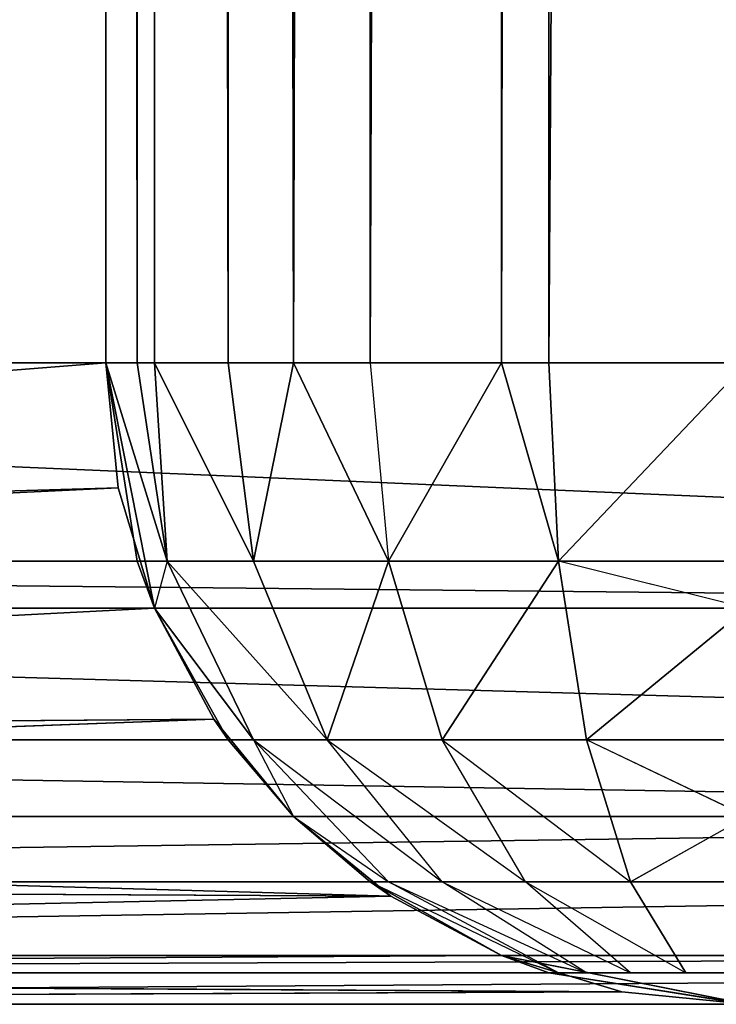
# Model space of a CAD drawing. Extents: x 0 to 602, y -131 to 3.
# Tile 142 of 167: x 599.559 to 600.102, y -131.053 to -130.285. Entities that reach past the tile are written whole.
import ezdxf

# ---------------------------------------------------------------- set-up
doc = ezdxf.new("R2010")
doc.units = 0
doc.header["$LTSCALE"] = 25.4
doc.layers.get('0').update_dxf_attribs({"color": 13, "linetype": 'CONTINUOUS'})

# ---------------------------------------------------------------- blocks, each defined once
blk = doc.blocks.new('PICASSO-LED-8131_STL')
at = {"color": 0}
for p, q in [((0.66749, 7.04748, 21.80967), (0.66749, 3.44748, 21.80967)), ((0.66749, 4.58876, 22.8345), (0.66749, 7.04748, 22.8345)), ((0.66749, 7.04748, 21.80967), (0.66749, 3.44748, 21.80967)), ((0.66749, 7.04748, 22.8345), (0.6771, 4.6863, 22.93204)), ((0.66749, 7.04748, 22.8345), (0.6771, 4.6863, 22.93204)), ((0.66749, 4.58876, 22.8345), (0.66749, 7.04748, 22.8345)), ((0.69196, 7.04748, 22.989), (0.6771, 4.6863, 22.93204)), ((0.69196, 7.04748, 22.989), (0.6771, 4.6863, 22.93204)), ((0.69196, 7.04748, 21.65516), (0.69196, 3.44748, 21.65516)), ((0.69196, 7.04748, 21.65516), (0.69196, 3.44748, 21.65516)), ((0.69196, 7.04748, 22.989), (0.70555, 4.78009, 23.02584)), ((0.69196, 7.04748, 22.989), (0.70555, 4.78009, 23.02584)), ((0.70555, 7.04748, 21.61833), (0.70555, 3.44748, 21.61833)), ((0.70555, 7.04748, 21.61833), (0.70555, 3.44748, 21.61833)), ((0.70555, 7.04748, 23.02584), (0.75175, 4.86655, 23.11228)), ((0.70555, 7.04748, 23.02584), (0.75175, 4.86655, 23.11228)), ((0.70555, 7.04748, 23.02584), (0.70555, 4.78009, 23.02584)), ((0.70555, 7.04748, 23.02584), (0.70555, 4.78009, 23.02584)), ((0.81394, 7.04748, 23.18805), (0.75175, 4.86655, 23.11228)), ((0.76298, 7.04748, 23.12839), (0.75175, 4.86655, 23.11228)), ((0.81394, 7.04748, 23.18805), (0.75175, 4.86655, 23.11228)), ((0.76298, 7.04748, 23.12839), (0.75175, 4.86655, 23.11228)), ((0.76298, 7.04748, 21.51578), (0.76298, 3.44748, 21.51578)), ((0.76298, 7.04748, 21.51578), (0.76298, 3.44748, 21.51578)), ((0.81394, 7.04748, 21.45612), (0.81394, 3.44748, 21.45612)), ((0.81394, 7.04748, 21.45612), (0.81394, 3.44748, 21.45612)), ((0.81394, 4.94231, 23.18805), (0.81394, 7.04748, 23.18805)), ((0.81394, 4.94231, 23.18805), (0.81394, 7.04748, 23.18805)), ((0.8897, 5.0045, 23.25023), (0.81394, 7.04748, 23.18805)), ((0.8897, 5.0045, 23.25023), (0.81394, 7.04748, 23.18805)), ((0.87359, 7.04748, 21.40516), (0.87359, 3.44748, 21.40516)), ((0.87359, 7.04748, 21.40516), (0.87359, 3.44748, 21.40516)), ((0.8897, 5.0045, 23.25023), (0.87359, 7.04748, 23.239)), ((0.8897, 5.0045, 23.25023), (0.87359, 7.04748, 23.239)), ((0.97615, 5.0507, 23.29643), (0.87359, 7.04748, 23.239)), ((0.97615, 5.0507, 23.29643), (0.87359, 7.04748, 23.239)), ((0.97615, 7.04748, 21.34773), (0.97615, 3.44748, 21.34773)), ((0.97615, 7.04748, 21.34773), (0.97615, 3.44748, 21.34773)), ((0.97615, 5.0507, 23.29643), (0.97615, 7.04748, 23.29643)), ((0.97615, 5.0507, 23.29643), (0.97615, 7.04748, 23.29643)), ((1.06995, 5.07916, 23.32489), (0.97615, 7.04748, 23.29643)), ((1.06995, 5.07916, 23.32489), (0.97615, 7.04748, 23.29643)), ((1.01298, 7.04748, 21.33414), (1.01298, 3.44748, 21.33414)), ((1.01298, 7.04748, 21.33414), (1.01298, 3.44748, 21.33414)), ((1.06995, 5.07916, 23.32489), (1.01298, 7.04748, 23.31002)), ((1.06995, 5.07916, 23.32489), (1.01298, 7.04748, 23.31002)), ((1.16749, 5.08875, 23.3345), (1.01298, 7.04748, 23.31002)), ((1.16749, 5.08875, 23.3345), (1.01298, 7.04748, 23.31002)), ((1.16749, 7.04748, 23.3345), (1.16749, 5.08875, 23.3345)), ((1.16749, 3.44748, 21.30967), (1.16749, 7.04748, 21.30967)), ((1.16749, 3.44748, 21.30967), (1.16749, 7.04748, 21.30967)), ((1.16749, 7.04748, 23.3345), (1.16749, 5.08875, 23.3345)), ((0.97615, 5.0507, 34.9545), (1.16749, 5.08875, 23.3345)), ((0.97615, 5.0507, 34.9545), (1.16749, 5.08875, 23.3345)), ((1.16749, 5.08875, 34.9545), (1.01298, 5.06429, 34.9545)), ((1.01298, 5.06429, 34.9545), (1.16749, 5.08875, 23.3345)), ((1.01298, 5.06429, 34.9545), (1.16749, 5.08875, 23.3345)), ((1.16749, 5.08875, 34.9545), (1.01298, 5.06429, 34.9545)), ((1.06995, 5.07916, 23.32489), (1.16749, 5.08875, 23.3345)), ((1.06995, 5.07916, 23.32489), (1.16749, 5.08875, 23.3345)), ((1.16749, 5.08875, 23.3345), (25.16749, 5.08875, 23.3345)), ((25.16749, 5.08875, 34.9545), (1.16749, 5.08875, 34.9545)), ((1.16749, 5.08875, 34.9545), (1.16749, 5.06429, 35.10901)), ((25.16749, 5.08875, 34.9545), (1.16749, 5.08875, 34.9545)), ((1.16749, 5.08875, 23.3345), (25.16749, 5.08875, 23.3345)), ((1.16749, 5.08875, 23.3345), (1.16749, 5.08875, 34.9545)), ((1.16749, 5.08875, 34.9545), (1.16749, 5.06429, 35.10901)), ((1.16749, 5.08875, 23.3345), (1.16749, 5.08875, 34.9545)), ((0.97615, 5.0507, 23.29643), (1.06995, 5.07916, 23.32489)), ((0.97615, 5.0507, 34.9545), (1.06995, 5.07916, 23.32489)), ((0.97615, 5.0507, 23.29643), (1.06995, 5.07916, 23.32489)), ((0.97615, 5.0507, 34.9545), (1.06995, 5.07916, 23.32489)), ((1.01298, 5.06429, 34.9545), (0.97615, 5.0507, 34.9545)), ((1.01298, 5.06429, 34.9545), (1.01298, 5.04101, 35.10145)), ((1.16749, 5.06429, 35.10901), (1.01298, 5.04101, 35.10145)), ((25.16749, 5.06429, 35.10901), (1.16749, 5.06429, 35.10901)), ((1.16749, 5.06429, 35.10901), (1.16749, 5.0507, 35.14584)), ((25.16749, 5.06429, 35.10901), (1.16749, 5.06429, 35.10901)), ((0.97615, 5.0507, 34.9545), (0.87359, 4.97348, 35.0795)), ((0.97615, 5.0507, 34.9545), (0.87359, 4.97348, 35.0795)), ((0.97615, 5.0507, 34.9545), (0.87359, 4.99327, 34.9545)), ((0.87359, 4.99327, 34.9545), (0.97615, 5.0507, 23.29643)), ((0.87359, 4.99327, 34.9545), (0.97615, 5.0507, 23.29643)), ((0.97615, 5.0507, 34.9545), (0.87359, 4.99327, 34.9545)), ((0.8897, 5.0045, 23.25023), (0.97615, 5.0507, 23.29643)), ((0.8897, 5.0045, 23.25023), (0.97615, 5.0507, 23.29643)), ((1.01298, 5.04101, 35.10145), (0.97615, 5.0507, 34.9545)), ((0.97615, 5.0507, 34.9545), (0.97615, 5.0507, 23.29643)), ((0.97615, 5.0507, 34.9545), (0.97615, 5.0507, 23.29643)), ((1.16749, 5.0507, 35.14584), (1.01298, 4.97348, 35.23401)), ((1.16749, 5.0507, 35.14584), (1.01298, 4.97348, 35.23401)), ((1.01298, 5.04101, 35.10145), (1.16749, 5.0507, 35.14584)), ((25.16749, 5.0507, 35.14584), (1.16749, 5.0507, 35.14584)), ((1.16749, 5.0507, 35.14584), (1.16749, 4.99327, 35.24839)), ((25.16749, 5.0507, 35.14584), (1.16749, 5.0507, 35.14584)), ((1.16749, 5.0507, 35.14584), (1.16749, 4.99327, 35.24839)), ((0.87359, 4.97348, 35.0795), (1.01298, 5.04101, 35.10145)), ((0.87359, 4.97348, 35.0795), (1.01298, 5.04101, 35.10145)), ((1.01298, 5.04101, 35.10145), (1.01298, 4.97348, 35.23401)), ((1.01298, 5.04101, 35.10145), (1.01298, 4.97348, 35.23401)), ((0.81394, 4.94231, 23.18805), (0.8897, 5.0045, 23.25023)), ((0.81394, 4.94231, 34.9545), (0.8897, 5.0045, 23.25023)), ((0.81394, 4.94231, 23.18805), (0.8897, 5.0045, 23.25023)), ((0.81394, 4.94231, 34.9545), (0.8897, 5.0045, 23.25023)), ((0.87359, 4.99327, 34.9545), (0.8897, 5.0045, 23.25023)), ((0.87359, 4.99327, 34.9545), (0.8897, 5.0045, 23.25023)), ((0.87359, 4.99327, 34.9545), (0.81394, 4.94231, 34.9545)), ((0.87359, 4.99327, 34.9545), (0.87359, 4.97348, 35.0795)), ((1.16749, 4.99327, 35.24839), (1.01298, 4.97348, 35.23401)), ((25.16749, 4.99327, 35.24839), (1.16749, 4.99327, 35.24839)), ((1.16749, 4.99327, 35.24839), (1.16749, 4.94231, 35.30805)), ((25.16749, 4.99327, 35.24839), (1.16749, 4.99327, 35.24839)), ((0.76298, 4.86828, 35.04532), (0.87359, 4.97348, 35.0795)), ((0.87359, 4.97348, 35.0795), (0.76298, 4.82652, 35.12725)), ((0.87359, 4.97348, 35.0795), (0.81394, 4.94231, 34.9545)), ((0.87359, 4.97348, 35.0795), (0.87359, 4.91602, 35.19226)), ((0.87359, 4.91602, 35.19226), (1.01298, 4.97348, 35.23401)), ((0.87359, 4.97348, 35.0795), (0.87359, 4.91602, 35.19226)), ((0.87359, 4.91602, 35.19226), (1.01298, 4.97348, 35.23401)), ((1.01298, 4.97348, 35.23401), (1.16749, 4.94231, 35.30805)), ((1.01298, 4.97348, 35.23401), (1.01298, 4.86828, 35.33921)), ((1.01298, 4.97348, 35.23401), (1.01298, 4.86828, 35.33921)), ((0.75175, 4.86655, 23.11228), (0.81394, 4.94231, 23.18805)), ((0.75175, 4.86655, 23.11228), (0.81394, 4.94231, 23.18805)), ((0.81394, 4.94231, 34.9545), (0.76298, 4.86828, 35.04532)), ((0.76298, 4.88264, 34.9545), (0.81394, 4.94231, 23.18805)), ((0.76298, 4.88264, 34.9545), (0.81394, 4.94231, 23.18805)), ((0.81394, 4.94231, 34.9545), (0.76298, 4.88264, 34.9545)), ((0.81394, 4.94231, 34.9545), (0.81394, 4.94231, 23.18805)), ((0.81394, 4.94231, 34.9545), (0.81394, 4.94231, 23.18805)), ((1.16749, 4.94231, 35.30805), (1.01298, 4.86828, 35.33921)), ((25.16749, 4.94231, 35.30805), (1.16749, 4.94231, 35.30805)), ((1.16749, 4.94231, 35.30805), (1.16749, 4.88264, 35.35901)), ((25.16749, 4.94231, 35.30805), (1.16749, 4.94231, 35.30805)), ((0.76298, 4.82652, 35.12725), (0.87359, 4.91602, 35.19226)), ((0.87359, 4.91602, 35.19226), (0.76298, 4.7615, 35.19226)), ((0.87359, 4.91602, 35.19226), (0.87359, 4.82652, 35.28175)), ((0.87359, 4.91602, 35.19226), (0.87359, 4.82652, 35.28175)), ((0.76298, 4.88264, 34.9545), (0.69196, 4.73572, 35.00225)), ((0.76298, 4.88264, 34.9545), (0.70555, 4.78009, 34.9545)), ((0.76298, 4.88264, 34.9545), (0.75175, 4.86655, 23.11228)), ((0.76298, 4.88264, 34.9545), (0.75175, 4.86655, 23.11228)), ((0.76298, 4.88264, 34.9545), (0.76298, 4.86828, 35.04532)), ((1.16749, 4.88264, 35.35901), (1.01298, 4.86828, 35.33921)), ((25.16749, 4.88264, 35.35901), (1.16749, 4.88264, 35.35901)), ((1.16749, 4.88264, 35.35901), (1.16749, 4.78009, 35.41644)), ((25.16749, 4.88264, 35.35901), (1.16749, 4.88264, 35.35901)), ((1.16749, 4.88264, 35.35901), (1.16749, 4.78009, 35.41644)), ((0.69196, 4.73572, 35.00225), (0.76298, 4.86828, 35.04532)), ((0.76298, 4.86828, 35.04532), (0.69196, 4.71375, 35.04532)), ((0.70555, 4.78009, 23.02584), (0.75175, 4.86655, 23.11228)), ((0.70555, 4.78009, 34.9545), (0.75175, 4.86655, 23.11228)), ((0.70555, 4.78009, 23.02584), (0.75175, 4.86655, 23.11228)), ((0.70555, 4.78009, 34.9545), (0.75175, 4.86655, 23.11228)), ((0.76298, 4.86828, 35.04532), (0.76298, 4.82652, 35.12725)), ((0.87359, 4.82652, 35.28175), (1.01298, 4.86828, 35.33921)), ((0.87359, 4.82652, 35.28175), (1.01298, 4.86828, 35.33921)), ((1.01298, 4.86828, 35.33921), (1.16749, 4.78009, 35.41644)), ((1.01298, 4.86828, 35.33921), (1.16749, 4.78009, 35.41644)), ((1.01298, 4.86828, 35.33921), (1.01298, 4.73572, 35.40675)), ((1.01298, 4.86828, 35.33921), (1.01298, 4.73572, 35.40675)), ((0.69196, 4.71375, 35.04532), (0.76298, 4.82652, 35.12725)), ((0.76298, 4.82652, 35.12725), (0.69196, 4.67957, 35.0795)), ((0.76298, 4.7615, 35.19226), (0.87359, 4.82652, 35.28175)), ((0.76298, 4.82652, 35.12725), (0.76298, 4.7615, 35.19226)), ((0.87359, 4.82652, 35.28175), (0.76298, 4.67957, 35.23401)), ((0.87359, 4.82652, 35.28175), (0.87359, 4.71375, 35.33921)), ((0.87359, 4.82652, 35.28175), (0.87359, 4.71375, 35.33921)), ((0.66749, 4.58876, 34.9545), (0.70555, 4.78009, 23.02584)), ((0.66749, 4.58876, 34.9545), (0.70555, 4.78009, 23.02584)), ((0.6771, 4.6863, 22.93204), (0.70555, 4.78009, 23.02584)), ((0.6771, 4.6863, 22.93204), (0.70555, 4.78009, 23.02584)), ((0.69196, 4.74326, 34.9545), (0.70555, 4.78009, 23.02584)), ((0.69196, 4.74326, 34.9545), (0.70555, 4.78009, 23.02584)), ((0.70555, 4.78009, 34.9545), (0.69196, 4.74326, 34.9545)), ((0.70555, 4.78009, 34.9545), (0.70555, 4.78009, 23.02584)), ((0.70555, 4.78009, 34.9545), (0.70555, 4.78009, 23.02584)), ((1.16749, 4.78009, 35.41644), (1.01298, 4.73572, 35.40675)), ((25.16749, 4.78009, 35.41644), (1.16749, 4.78009, 35.41644)), ((1.16749, 4.78009, 35.41644), (1.16749, 4.74326, 35.43003)), ((25.16749, 4.78009, 35.41644), (1.16749, 4.78009, 35.41644)), ((0.69196, 4.67957, 35.0795), (0.76298, 4.7615, 35.19226)), ((0.76298, 4.7615, 35.19226), (0.69196, 4.6365, 35.10145)), ((0.76298, 4.7615, 35.19226), (0.76298, 4.67957, 35.23401)), ((0.69196, 4.74326, 34.9545), (0.66749, 4.58876, 34.9545)), ((1.01298, 4.73572, 35.40675), (1.16749, 4.74326, 35.43003)), ((25.16749, 4.74326, 35.43003), (1.16749, 4.74326, 35.43003)), ((1.16749, 4.74326, 35.43003), (1.16749, 4.58876, 35.4545)), ((25.16749, 4.74326, 35.43003), (1.16749, 4.74326, 35.43003)), ((1.16749, 4.74326, 35.43003), (1.16749, 4.58876, 35.4545)), ((0.87359, 4.71375, 35.33921), (1.01298, 4.73572, 35.40675)), ((0.87359, 4.71375, 35.33921), (1.01298, 4.73572, 35.40675)), ((0.97615, 4.58876, 35.41644), (1.01298, 4.73572, 35.40675)), ((1.01298, 4.58876, 35.43003), (1.01298, 4.73572, 35.40675)), ((0.87359, 4.71375, 35.33921), (0.76298, 4.67957, 35.23401)), ((0.87359, 4.71375, 35.33921), (0.76298, 4.67957, 35.23401)), ((0.81394, 4.58876, 35.30805), (0.87359, 4.71375, 35.33921)), ((0.87359, 4.58876, 35.35901), (0.87359, 4.71375, 35.33921)), ((0.97615, 4.58876, 35.41644), (0.87359, 4.71375, 35.33921)), ((0.97615, 4.58876, 35.41644), (0.87359, 4.71375, 35.33921)), ((0.66749, 4.58876, 22.8345), (0.6771, 4.6863, 22.93204)), ((0.66749, 4.58876, 22.8345), (0.6771, 4.6863, 22.93204)), ((0.66749, 4.58876, 34.9545), (0.6771, 4.6863, 22.93204)), ((0.66749, 4.58876, 34.9545), (0.6771, 4.6863, 22.93204)), ((0.76298, 4.67957, 35.23401), (0.69196, 4.6365, 35.10145)), ((0.81394, 4.58876, 35.30805), (0.76298, 4.67957, 35.23401))]:
    blk.add_line(p, q, dxfattribs=at)
mesh = blk.add_polyface(dxfattribs=at)
corners = [(0.66749, 4.58876, 34.9545), (0.66749, 3.44748, 21.80967), (0.66749, 3.44748, 34.9545), (0.66749, 4.58876, 22.8345), (0.66749, 7.04748, 21.80967), (0.66749, 7.04748, 22.8345)]
mesh.append_faces([[corners[k] for k in face] for face in [(0, 1, 2), (4, 3, 5)]], dxfattribs={"vtx0": -1, "color": 0})
mesh.append_faces([[corners[k] for k in face] for face in [(1, 3, 4)]], dxfattribs={"vtx0": -1, "vtx1": -1, "color": 0})
mesh.append_faces([[corners[k] for k in face] for face in [(1, 0, 3)]], dxfattribs={"vtx0": -1, "vtx2": -1, "color": 0})
mesh = blk.add_polyface(dxfattribs=at)
corners = [(0.66749, 7.04748, 21.80967), (0.69196, 3.44748, 21.65516), (0.66749, 3.44748, 21.80967), (0.69196, 7.04748, 21.65516)]
mesh.append_faces([[corners[k] for k in face] for face in [(0, 1, 2), (1, 0, 3)]], dxfattribs={"vtx0": -1, "color": 0})
mesh = blk.add_polyface(dxfattribs=at)
corners = [(0.66749, 7.04748, 22.8345), (0.6771, 4.6863, 22.93204), (0.69196, 7.04748, 22.989)]
mesh.append_faces([[corners[k] for k in face] for face in [(0, 1, 2)]], dxfattribs={"color": 0})
mesh = blk.add_polyface(dxfattribs=at)
corners = [(0.66749, 7.04748, 22.8345), (0.66749, 4.58876, 22.8345), (0.6771, 4.6863, 22.93204)]
mesh.append_faces([[corners[k] for k in face] for face in [(0, 1, 2)]], dxfattribs={"color": 0})
mesh = blk.add_polyface(dxfattribs=at)
corners = [(0.69196, 7.04748, 22.989), (0.6771, 4.6863, 22.93204), (0.70555, 4.78009, 23.02584)]
mesh.append_faces([[corners[k] for k in face] for face in [(0, 1, 2)]], dxfattribs={"color": 0})
mesh = blk.add_polyface(dxfattribs=at)
corners = [(0.69196, 7.04748, 21.65516), (0.70555, 3.44748, 21.61833), (0.69196, 3.44748, 21.65516), (0.70555, 7.04748, 21.61833)]
mesh.append_faces([[corners[k] for k in face] for face in [(0, 1, 2), (1, 0, 3)]], dxfattribs={"vtx0": -1, "color": 0})
mesh = blk.add_polyface(dxfattribs=at)
corners = [(0.69196, 7.04748, 22.989), (0.70555, 4.78009, 23.02584), (0.70555, 7.04748, 23.02584)]
mesh.append_faces([[corners[k] for k in face] for face in [(0, 1, 2)]], dxfattribs={"color": 0})
mesh = blk.add_polyface(dxfattribs=at)
corners = [(0.70555, 7.04748, 21.61833), (0.76298, 3.44748, 21.51578), (0.70555, 3.44748, 21.61833), (0.76298, 7.04748, 21.51578)]
mesh.append_faces([[corners[k] for k in face] for face in [(0, 1, 2), (1, 0, 3)]], dxfattribs={"vtx0": -1, "color": 0})
mesh = blk.add_polyface(dxfattribs=at)
corners = [(0.70555, 7.04748, 23.02584), (0.75175, 4.86655, 23.11228), (0.76298, 7.04748, 23.12839)]
mesh.append_faces([[corners[k] for k in face] for face in [(0, 1, 2)]], dxfattribs={"color": 0})
mesh = blk.add_polyface(dxfattribs=at)
corners = [(0.70555, 7.04748, 23.02584), (0.70555, 4.78009, 23.02584), (0.75175, 4.86655, 23.11228)]
mesh.append_faces([[corners[k] for k in face] for face in [(0, 1, 2)]], dxfattribs={"color": 0})
mesh = blk.add_polyface(dxfattribs=at)
corners = [(0.81394, 7.04748, 23.18805), (0.75175, 4.86655, 23.11228), (0.81394, 4.94231, 23.18805)]
mesh.append_faces([[corners[k] for k in face] for face in [(0, 1, 2)]], dxfattribs={"color": 0})
mesh = blk.add_polyface(dxfattribs=at)
corners = [(0.76298, 7.04748, 23.12839), (0.75175, 4.86655, 23.11228), (0.81394, 7.04748, 23.18805)]
mesh.append_faces([[corners[k] for k in face] for face in [(0, 1, 2)]], dxfattribs={"color": 0})
mesh = blk.add_polyface(dxfattribs=at)
corners = [(0.76298, 7.04748, 21.51578), (0.81394, 3.44748, 21.45612), (0.76298, 3.44748, 21.51578), (0.81394, 7.04748, 21.45612)]
mesh.append_faces([[corners[k] for k in face] for face in [(0, 1, 2), (1, 0, 3)]], dxfattribs={"vtx0": -1, "color": 0})
mesh = blk.add_polyface(dxfattribs=at)
corners = [(0.87359, 7.04748, 21.40516), (0.81394, 3.44748, 21.45612), (0.81394, 7.04748, 21.45612), (0.87359, 3.44748, 21.40516)]
mesh.append_faces([[corners[k] for k in face] for face in [(0, 1, 2), (1, 0, 3)]], dxfattribs={"vtx0": -1, "color": 0})
mesh = blk.add_polyface(dxfattribs=at)
corners = [(0.8897, 5.0045, 23.25023), (0.81394, 7.04748, 23.18805), (0.81394, 4.94231, 23.18805)]
mesh.append_faces([[corners[k] for k in face] for face in [(0, 1, 2)]], dxfattribs={"color": 0})
mesh = blk.add_polyface(dxfattribs=at)
corners = [(0.8897, 5.0045, 23.25023), (0.87359, 7.04748, 23.239), (0.81394, 7.04748, 23.18805)]
mesh.append_faces([[corners[k] for k in face] for face in [(0, 1, 2)]], dxfattribs={"color": 0})
mesh = blk.add_polyface(dxfattribs=at)
corners = [(0.97615, 7.04748, 21.34773), (0.87359, 3.44748, 21.40516), (0.87359, 7.04748, 21.40516), (0.97615, 3.44748, 21.34773)]
mesh.append_faces([[corners[k] for k in face] for face in [(0, 1, 2), (1, 0, 3)]], dxfattribs={"vtx0": -1, "color": 0})
mesh = blk.add_polyface(dxfattribs=at)
corners = [(0.97615, 5.0507, 23.29643), (0.87359, 7.04748, 23.239), (0.8897, 5.0045, 23.25023)]
mesh.append_faces([[corners[k] for k in face] for face in [(0, 1, 2)]], dxfattribs={"color": 0})
mesh = blk.add_polyface(dxfattribs=at)
corners = [(0.97615, 7.04748, 23.29643), (0.87359, 7.04748, 23.239), (0.97615, 5.0507, 23.29643)]
mesh.append_faces([[corners[k] for k in face] for face in [(0, 1, 2)]], dxfattribs={"color": 0})
mesh = blk.add_polyface(dxfattribs=at)
corners = [(1.01298, 7.04748, 21.33414), (0.97615, 3.44748, 21.34773), (0.97615, 7.04748, 21.34773), (1.01298, 3.44748, 21.33414)]
mesh.append_faces([[corners[k] for k in face] for face in [(0, 1, 2), (1, 0, 3)]], dxfattribs={"vtx0": -1, "color": 0})
mesh = blk.add_polyface(dxfattribs=at)
corners = [(1.06995, 5.07916, 23.32489), (0.97615, 7.04748, 23.29643), (0.97615, 5.0507, 23.29643)]
mesh.append_faces([[corners[k] for k in face] for face in [(0, 1, 2)]], dxfattribs={"color": 0})
mesh = blk.add_polyface(dxfattribs=at)
corners = [(1.06995, 5.07916, 23.32489), (1.01298, 7.04748, 23.31002), (0.97615, 7.04748, 23.29643)]
mesh.append_faces([[corners[k] for k in face] for face in [(0, 1, 2)]], dxfattribs={"color": 0})
mesh = blk.add_polyface(dxfattribs=at)
corners = [(1.16749, 7.04748, 21.30967), (1.01298, 3.44748, 21.33414), (1.01298, 7.04748, 21.33414), (1.16749, 3.44748, 21.30967)]
mesh.append_faces([[corners[k] for k in face] for face in [(0, 1, 2), (1, 0, 3)]], dxfattribs={"vtx0": -1, "color": 0})
mesh = blk.add_polyface(dxfattribs=at)
corners = [(1.16749, 5.08875, 23.3345), (1.01298, 7.04748, 23.31002), (1.06995, 5.07916, 23.32489)]
mesh.append_faces([[corners[k] for k in face] for face in [(0, 1, 2)]], dxfattribs={"color": 0})
mesh = blk.add_polyface(dxfattribs=at)
corners = [(1.16749, 7.04748, 23.3345), (1.01298, 7.04748, 23.31002), (1.16749, 5.08875, 23.3345)]
mesh.append_faces([[corners[k] for k in face] for face in [(0, 1, 2)]], dxfattribs={"color": 0})
mesh = blk.add_polyface(dxfattribs=at)
corners = [(25.16749, 5.08875, 23.3345), (1.16749, 7.04748, 23.3345), (1.16749, 5.08875, 23.3345), (25.16749, 7.04748, 23.3345)]
mesh.append_faces([[corners[k] for k in face] for face in [(0, 1, 2), (1, 0, 3)]], dxfattribs={"vtx0": -1, "color": 0})
mesh = blk.add_polyface(dxfattribs=at)
corners = [(25.16749, 7.04748, 21.30967), (1.16749, 3.44748, 21.30967), (1.16749, 7.04748, 21.30967), (25.16749, 3.44748, 21.30967)]
mesh.append_faces([[corners[k] for k in face] for face in [(0, 1, 2), (1, 0, 3)]], dxfattribs={"vtx0": -1, "color": 0})
mesh = blk.add_polyface(dxfattribs=at)
corners = [(0.97615, 5.0507, 34.9545), (1.16749, 5.08875, 23.3345), (1.06995, 5.07916, 23.32489)]
mesh.append_faces([[corners[k] for k in face] for face in [(0, 1, 2)]], dxfattribs={"color": 0})
mesh = blk.add_polyface(dxfattribs=at)
corners = [(1.01298, 5.06429, 34.9545), (1.16749, 5.08875, 23.3345), (0.97615, 5.0507, 34.9545)]
mesh.append_faces([[corners[k] for k in face] for face in [(0, 1, 2)]], dxfattribs={"color": 0})
mesh = blk.add_polyface(dxfattribs=at)
corners = [(1.01298, 5.04101, 35.10145), (1.16749, 5.08875, 34.9545), (1.01298, 5.06429, 34.9545), (1.16749, 5.06429, 35.10901)]
mesh.append_faces([[corners[k] for k in face] for face in [(0, 1, 2), (1, 0, 3)]], dxfattribs={"vtx0": -1, "color": 0})
mesh = blk.add_polyface(dxfattribs=at)
corners = [(1.16749, 5.08875, 34.9545), (1.16749, 5.08875, 23.3345), (1.01298, 5.06429, 34.9545)]
mesh.append_faces([[corners[k] for k in face] for face in [(0, 1, 2)]], dxfattribs={"color": 0})
mesh = blk.add_polyface(dxfattribs=at)
corners = [(1.16749, 5.06429, 35.10901), (25.16749, 5.08875, 34.9545), (1.16749, 5.08875, 34.9545), (25.16749, 5.06429, 35.10901)]
mesh.append_faces([[corners[k] for k in face] for face in [(0, 1, 2), (1, 0, 3)]], dxfattribs={"vtx0": -1, "color": 0})
mesh = blk.add_polyface(dxfattribs=at)
corners = [(1.16749, 5.08875, 34.9545), (25.16749, 5.08875, 23.3345), (1.16749, 5.08875, 23.3345), (25.16749, 5.08875, 34.9545)]
mesh.append_faces([[corners[k] for k in face] for face in [(0, 1, 2), (1, 0, 3)]], dxfattribs={"vtx0": -1, "color": 0})
mesh = blk.add_polyface(dxfattribs=at)
corners = [(0.97615, 5.0507, 34.9545), (1.06995, 5.07916, 23.32489), (0.97615, 5.0507, 23.29643)]
mesh.append_faces([[corners[k] for k in face] for face in [(0, 1, 2)]], dxfattribs={"color": 0})
mesh = blk.add_polyface(dxfattribs=at)
corners = [(1.16749, 5.0507, 35.14584), (25.16749, 5.06429, 35.10901), (1.16749, 5.06429, 35.10901), (25.16749, 5.0507, 35.14584)]
mesh.append_faces([[corners[k] for k in face] for face in [(0, 1, 2), (1, 0, 3)]], dxfattribs={"vtx0": -1, "color": 0})
mesh = blk.add_polyface(dxfattribs=at)
corners = [(1.01298, 5.04101, 35.10145), (0.97615, 5.0507, 34.9545), (0.87359, 4.97348, 35.0795)]
mesh.append_faces([[corners[k] for k in face] for face in [(0, 1, 2)]], dxfattribs={"color": 0})
mesh = blk.add_polyface(dxfattribs=at)
corners = [(0.87359, 4.97348, 35.0795), (0.97615, 5.0507, 34.9545), (0.87359, 4.99327, 34.9545)]
mesh.append_faces([[corners[k] for k in face] for face in [(0, 1, 2)]], dxfattribs={"color": 0})
mesh = blk.add_polyface(dxfattribs=at)
corners = [(0.87359, 4.99327, 34.9545), (0.97615, 5.0507, 23.29643), (0.8897, 5.0045, 23.25023)]
mesh.append_faces([[corners[k] for k in face] for face in [(0, 1, 2)]], dxfattribs={"color": 0})
mesh = blk.add_polyface(dxfattribs=at)
corners = [(0.97615, 5.0507, 34.9545), (0.97615, 5.0507, 23.29643), (0.87359, 4.99327, 34.9545)]
mesh.append_faces([[corners[k] for k in face] for face in [(0, 1, 2)]], dxfattribs={"color": 0})
mesh = blk.add_polyface(dxfattribs=at)
corners = [(1.16749, 4.99327, 35.24839), (1.16749, 5.0507, 35.14584), (1.01298, 4.97348, 35.23401)]
mesh.append_faces([[corners[k] for k in face] for face in [(0, 1, 2)]], dxfattribs={"color": 0})
mesh = blk.add_polyface(dxfattribs=at)
corners = [(1.01298, 4.97348, 35.23401), (1.16749, 5.0507, 35.14584), (1.01298, 5.04101, 35.10145)]
mesh.append_faces([[corners[k] for k in face] for face in [(0, 1, 2)]], dxfattribs={"color": 0})
mesh = blk.add_polyface(dxfattribs=at)
corners = [(1.16749, 4.99327, 35.24839), (25.16749, 5.0507, 35.14584), (1.16749, 5.0507, 35.14584), (25.16749, 4.99327, 35.24839)]
mesh.append_faces([[corners[k] for k in face] for face in [(0, 1, 2), (1, 0, 3)]], dxfattribs={"vtx0": -1, "color": 0})
mesh = blk.add_polyface(dxfattribs=at)
corners = [(0.87359, 4.91602, 35.19226), (1.01298, 5.04101, 35.10145), (0.87359, 4.97348, 35.0795), (1.01298, 4.97348, 35.23401)]
mesh.append_faces([[corners[k] for k in face] for face in [(0, 1, 2), (1, 0, 3)]], dxfattribs={"vtx0": -1, "color": 0})
mesh = blk.add_polyface(dxfattribs=at)
corners = [(0.81394, 4.94231, 34.9545), (0.8897, 5.0045, 23.25023), (0.81394, 4.94231, 23.18805)]
mesh.append_faces([[corners[k] for k in face] for face in [(0, 1, 2)]], dxfattribs={"color": 0})
mesh = blk.add_polyface(dxfattribs=at)
corners = [(0.87359, 4.99327, 34.9545), (0.8897, 5.0045, 23.25023), (0.81394, 4.94231, 34.9545)]
mesh.append_faces([[corners[k] for k in face] for face in [(0, 1, 2)]], dxfattribs={"color": 0})
mesh = blk.add_polyface(dxfattribs=at)
corners = [(1.16749, 4.94231, 35.30805), (25.16749, 4.99327, 35.24839), (1.16749, 4.99327, 35.24839), (25.16749, 4.94231, 35.30805)]
mesh.append_faces([[corners[k] for k in face] for face in [(0, 1, 2), (1, 0, 3)]], dxfattribs={"vtx0": -1, "color": 0})
mesh = blk.add_polyface(dxfattribs=at)
corners = [(0.87359, 4.97348, 35.0795), (0.81394, 4.94231, 34.9545), (0.76298, 4.86828, 35.04532)]
mesh.append_faces([[corners[k] for k in face] for face in [(0, 1, 2)]], dxfattribs={"color": 0})
mesh = blk.add_polyface(dxfattribs=at)
corners = [(0.87359, 4.97348, 35.0795), (0.76298, 4.82652, 35.12725), (0.87359, 4.91602, 35.19226)]
mesh.append_faces([[corners[k] for k in face] for face in [(0, 1, 2)]], dxfattribs={"color": 0})
mesh = blk.add_polyface(dxfattribs=at)
corners = [(1.01298, 4.86828, 35.33921), (0.87359, 4.91602, 35.19226), (0.87359, 4.82652, 35.28175), (1.01298, 4.97348, 35.23401)]
mesh.append_faces([[corners[k] for k in face] for face in [(0, 1, 2), (1, 0, 3)]], dxfattribs={"vtx0": -1, "color": 0})
mesh = blk.add_polyface(dxfattribs=at)
corners = [(1.16749, 4.94231, 35.30805), (1.01298, 4.97348, 35.23401), (1.01298, 4.86828, 35.33921)]
mesh.append_faces([[corners[k] for k in face] for face in [(0, 1, 2)]], dxfattribs={"color": 0})
mesh = blk.add_polyface(dxfattribs=at)
corners = [(0.81394, 4.94231, 23.18805), (0.75175, 4.86655, 23.11228), (0.76298, 4.88264, 34.9545)]
mesh.append_faces([[corners[k] for k in face] for face in [(0, 1, 2)]], dxfattribs={"color": 0})
mesh = blk.add_polyface(dxfattribs=at)
corners = [(0.81394, 4.94231, 23.18805), (0.76298, 4.88264, 34.9545), (0.81394, 4.94231, 34.9545)]
mesh.append_faces([[corners[k] for k in face] for face in [(0, 1, 2)]], dxfattribs={"color": 0})
mesh = blk.add_polyface(dxfattribs=at)
corners = [(25.16749, 4.88264, 35.35901), (1.16749, 4.94231, 35.30805), (1.16749, 4.88264, 35.35901), (25.16749, 4.94231, 35.30805)]
mesh.append_faces([[corners[k] for k in face] for face in [(0, 1, 2), (1, 0, 3)]], dxfattribs={"vtx0": -1, "color": 0})
mesh = blk.add_polyface(dxfattribs=at)
corners = [(0.87359, 4.91602, 35.19226), (0.76298, 4.7615, 35.19226), (0.87359, 4.82652, 35.28175)]
mesh.append_faces([[corners[k] for k in face] for face in [(0, 1, 2)]], dxfattribs={"color": 0})
mesh = blk.add_polyface(dxfattribs=at)
corners = [(0.76298, 4.88264, 34.9545), (0.69196, 4.73572, 35.00225), (0.76298, 4.86828, 35.04532)]
mesh.append_faces([[corners[k] for k in face] for face in [(0, 1, 2)]], dxfattribs={"color": 0})
mesh = blk.add_polyface(dxfattribs=at)
corners = [(0.76298, 4.88264, 34.9545), (0.75175, 4.86655, 23.11228), (0.70555, 4.78009, 34.9545)]
mesh.append_faces([[corners[k] for k in face] for face in [(0, 1, 2)]], dxfattribs={"color": 0})
mesh = blk.add_polyface(dxfattribs=at)
corners = [(1.16749, 4.88264, 35.35901), (1.01298, 4.86828, 35.33921), (1.16749, 4.78009, 35.41644)]
mesh.append_faces([[corners[k] for k in face] for face in [(0, 1, 2)]], dxfattribs={"color": 0})
mesh = blk.add_polyface(dxfattribs=at)
corners = [(25.16749, 4.78009, 35.41644), (1.16749, 4.88264, 35.35901), (1.16749, 4.78009, 35.41644), (25.16749, 4.88264, 35.35901)]
mesh.append_faces([[corners[k] for k in face] for face in [(0, 1, 2), (1, 0, 3)]], dxfattribs={"vtx0": -1, "color": 0})
mesh = blk.add_polyface(dxfattribs=at)
corners = [(0.76298, 4.86828, 35.04532), (0.69196, 4.71375, 35.04532), (0.76298, 4.82652, 35.12725)]
mesh.append_faces([[corners[k] for k in face] for face in [(0, 1, 2)]], dxfattribs={"color": 0})
mesh = blk.add_polyface(dxfattribs=at)
corners = [(0.75175, 4.86655, 23.11228), (0.70555, 4.78009, 23.02584), (0.70555, 4.78009, 34.9545)]
mesh.append_faces([[corners[k] for k in face] for face in [(0, 1, 2)]], dxfattribs={"color": 0})
mesh = blk.add_polyface(dxfattribs=at)
corners = [(1.01298, 4.73572, 35.40675), (0.87359, 4.82652, 35.28175), (0.87359, 4.71375, 35.33921), (1.01298, 4.86828, 35.33921)]
mesh.append_faces([[corners[k] for k in face] for face in [(0, 1, 2), (1, 0, 3)]], dxfattribs={"vtx0": -1, "color": 0})
mesh = blk.add_polyface(dxfattribs=at)
corners = [(1.16749, 4.78009, 35.41644), (1.01298, 4.86828, 35.33921), (1.01298, 4.73572, 35.40675)]
mesh.append_faces([[corners[k] for k in face] for face in [(0, 1, 2)]], dxfattribs={"color": 0})
mesh = blk.add_polyface(dxfattribs=at)
corners = [(0.76298, 4.82652, 35.12725), (0.69196, 4.67957, 35.0795), (0.76298, 4.7615, 35.19226)]
mesh.append_faces([[corners[k] for k in face] for face in [(0, 1, 2)]], dxfattribs={"color": 0})
mesh = blk.add_polyface(dxfattribs=at)
corners = [(0.87359, 4.82652, 35.28175), (0.76298, 4.67957, 35.23401), (0.87359, 4.71375, 35.33921)]
mesh.append_faces([[corners[k] for k in face] for face in [(0, 1, 2)]], dxfattribs={"color": 0})
mesh = blk.add_polyface(dxfattribs=at)
corners = [(0.70555, 4.78009, 23.02584), (0.6771, 4.6863, 22.93204), (0.66749, 4.58876, 34.9545)]
mesh.append_faces([[corners[k] for k in face] for face in [(0, 1, 2)]], dxfattribs={"color": 0})
mesh = blk.add_polyface(dxfattribs=at)
corners = [(0.70555, 4.78009, 23.02584), (0.66749, 4.58876, 34.9545), (0.69196, 4.74326, 34.9545)]
mesh.append_faces([[corners[k] for k in face] for face in [(0, 1, 2)]], dxfattribs={"color": 0})
mesh = blk.add_polyface(dxfattribs=at)
corners = [(0.70555, 4.78009, 23.02584), (0.69196, 4.74326, 34.9545), (0.70555, 4.78009, 34.9545)]
mesh.append_faces([[corners[k] for k in face] for face in [(0, 1, 2)]], dxfattribs={"color": 0})
mesh = blk.add_polyface(dxfattribs=at)
corners = [(25.16749, 4.74326, 35.43003), (1.16749, 4.78009, 35.41644), (1.16749, 4.74326, 35.43003), (25.16749, 4.78009, 35.41644)]
mesh.append_faces([[corners[k] for k in face] for face in [(0, 1, 2), (1, 0, 3)]], dxfattribs={"vtx0": -1, "color": 0})
mesh = blk.add_polyface(dxfattribs=at)
corners = [(0.76298, 4.7615, 35.19226), (0.69196, 4.6365, 35.10145), (0.76298, 4.67957, 35.23401)]
mesh.append_faces([[corners[k] for k in face] for face in [(0, 1, 2)]], dxfattribs={"color": 0})
mesh = blk.add_polyface(dxfattribs=at)
corners = [(1.16749, 4.58876, 35.4545), (1.01298, 4.73572, 35.40675), (1.01298, 4.58876, 35.43003), (1.16749, 4.74326, 35.43003)]
mesh.append_faces([[corners[k] for k in face] for face in [(0, 1, 2), (1, 0, 3)]], dxfattribs={"vtx0": -1, "color": 0})
mesh = blk.add_polyface(dxfattribs=at)
corners = [(25.16749, 4.58876, 35.4545), (1.16749, 4.74326, 35.43003), (1.16749, 4.58876, 35.4545), (25.16749, 4.74326, 35.43003)]
mesh.append_faces([[corners[k] for k in face] for face in [(0, 1, 2), (1, 0, 3)]], dxfattribs={"vtx0": -1, "color": 0})
mesh = blk.add_polyface(dxfattribs=at)
corners = [(1.01298, 4.73572, 35.40675), (0.87359, 4.71375, 35.33921), (0.97615, 4.58876, 35.41644)]
mesh.append_faces([[corners[k] for k in face] for face in [(0, 1, 2)]], dxfattribs={"color": 0})
mesh = blk.add_polyface(dxfattribs=at)
corners = [(0.87359, 4.71375, 35.33921), (0.76298, 4.67957, 35.23401), (0.81394, 4.58876, 35.30805)]
mesh.append_faces([[corners[k] for k in face] for face in [(0, 1, 2)]], dxfattribs={"color": 0})
mesh = blk.add_polyface(dxfattribs=at)
corners = [(0.97615, 4.58876, 35.41644), (0.87359, 4.71375, 35.33921), (0.87359, 4.58876, 35.35901)]
mesh.append_faces([[corners[k] for k in face] for face in [(0, 1, 2)]], dxfattribs={"color": 0})
mesh = blk.add_polyface(dxfattribs=at)
corners = [(0.6771, 4.6863, 22.93204), (0.66749, 4.58876, 22.8345), (0.66749, 4.58876, 34.9545)]
mesh.append_faces([[corners[k] for k in face] for face in [(0, 1, 2)]], dxfattribs={"color": 0})

msp = doc.modelspace()

# ---------------------------------------------------------------- block references
at = {"color": 8, "rotation": 90.00000000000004}
msp.add_blockref('PICASSO-LED-8131_STL', (604.71495, -131.72004, -0.92758), dxfattribs=at)

doc.saveas('drawing.dxf')
